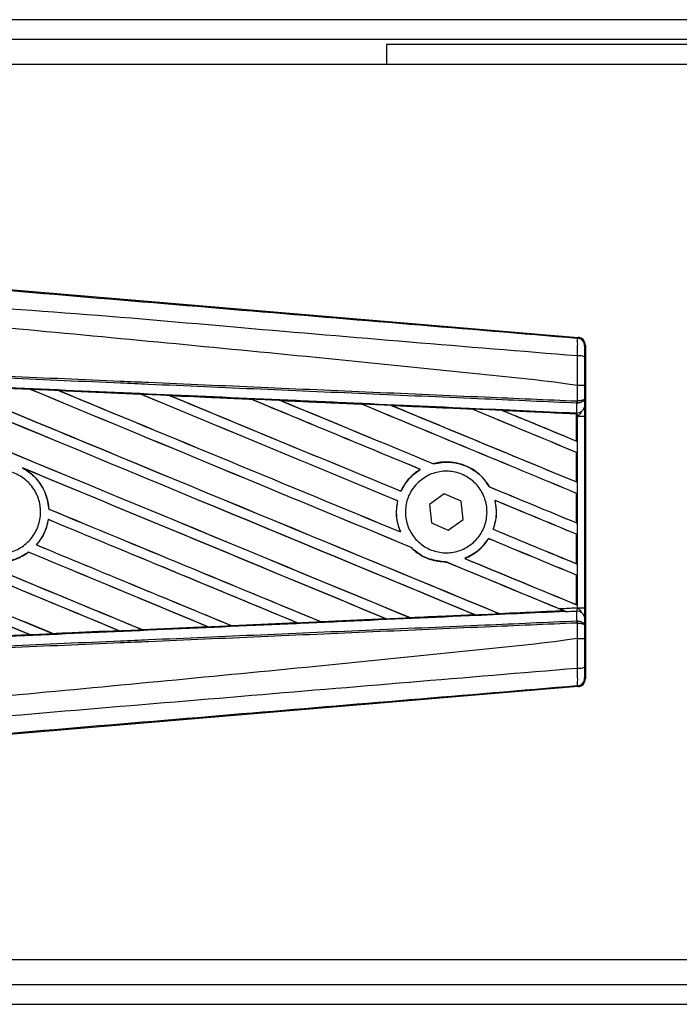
# Model space of a CAD drawing. Header units: millimetres. Extents: x 0 to 420, y 0 to 297.
# Tile 8 of 24: x 59.39 to 61.86, y 215.93 to 219.61. Entities that reach past the tile are written whole.
import ezdxf

# ---------------------------------------------------------------- set-up
doc = ezdxf.new("R2010")
doc.units = ezdxf.units.MM

msp = doc.modelspace()

# ---------------------------------------------------------------- linework, layer by layer
at = {"color": 7, "linetype": 'Continuous', "lineweight": 25}
for p, q in [((221.8639, 219.61163), (58.16301, 219.61163)), ((219.7659, 219.53722), (58.4201, 219.53722)), ((60.76734, 219.51861), (60.76734, 219.4442)), ((219.25957, 219.51861), (60.76734, 219.51861)), ((67.65022, 219.4442), (58.16301, 219.4442)), ((59.27718, 218.6093), (61.48401, 218.42322)), ((61.48111, 218.42055), (61.48401, 218.42322)), ((61.51128, 218.39357), (61.50837, 218.39089)), ((61.51128, 218.39357), (61.51128, 217.14642)), ((59.12698, 218.24256), (59.43322, 218.22903)), ((61.48119, 218.24264), (61.48122, 218.24264)), ((61.48119, 218.1853), (61.48119, 218.24264)), ((61.50794, 218.24257), (61.50794, 218.193)), ((59.43322, 218.22903), (59.4333, 218.22899)), ((59.43369, 218.22866), (59.4333, 218.22899)), ((59.54093, 218.22426), (59.8465, 218.2107)), ((59.54108, 218.22421), (59.54093, 218.22426)), ((59.54108, 218.22421), (59.54237, 218.22384)), ((59.8465, 218.2107), (59.84667, 218.21062)), ((59.84705, 218.21029), (59.84667, 218.21062)), ((59.9555, 218.20577), (59.95523, 218.20586)), ((60.26016, 218.19215), (59.9555, 218.20577)), ((59.9555, 218.20577), (59.95677, 218.2054)), ((60.25984, 218.19229), (60.26016, 218.19215)), ((60.26053, 218.19183), (60.26016, 218.19215)), ((60.37032, 218.18721), (60.36985, 218.18739)), ((60.37032, 218.18721), (60.37156, 218.18686)), ((60.67413, 218.17327), (60.67377, 218.17357)), ((60.78554, 218.16854), (60.78674, 218.1682)), ((61.47934, 218.17739), (61.48122, 218.17743)), ((61.47966, 218.14156), (61.47934, 218.17739)), ((61.48002, 218.1853), (61.48119, 218.1853)), ((61.50794, 218.193), (61.5082, 218.16266)), ((61.08784, 218.1546), (61.08749, 218.1549)), ((61.20117, 218.14975), (61.20233, 218.14942)), ((61.47801, 218.13718), (61.20117, 218.14975)), ((61.47788, 218.13692), (61.47801, 218.13718)), ((61.47788, 218.13692), (61.47788, 218.03554)), ((61.47804, 218.13777), (61.47801, 218.13718)), ((61.47804, 218.1284), (61.47804, 218.13777)), ((61.47804, 218.0353), (61.47804, 218.1284)), ((61.48159, 218.12824), (61.47804, 218.1284)), ((61.47808, 218.14046), (61.47809, 218.14163)), ((61.47809, 218.14163), (61.47966, 218.14156)), ((61.48159, 217.41174), (61.48159, 218.12824)), ((61.48159, 218.12824), (61.50833, 218.12824)), ((61.50833, 218.12824), (61.50833, 217.41174)), ((61.47788, 218.03554), (61.47804, 218.0353)), ((61.47804, 217.9928), (61.47788, 217.99269)), ((61.47788, 217.99269), (61.47788, 217.88251)), ((61.47804, 217.88227), (61.47804, 217.9928)), ((60.94278, 217.95048), (60.94254, 217.95076)), ((59.40457, 217.93485), (59.40862, 217.933)), ((60.89294, 217.92944), (60.89348, 217.92939)), ((61.47788, 217.88251), (61.47804, 217.88227)), ((60.82103, 217.84779), (60.8208, 217.84806)), ((60.98296, 217.8383), (60.9276, 217.79755)), ((61.04593, 217.81074), (60.98296, 217.8383)), ((61.15271, 217.86388), (61.15235, 217.86385)), ((61.47804, 217.83977), (61.47788, 217.83966)), ((61.47788, 217.83966), (61.47788, 217.72949)), ((61.47804, 217.72924), (61.47804, 217.83977)), ((60.8084, 217.8115), (60.80874, 217.81153)), ((60.9276, 217.79755), (60.93522, 217.72924)), ((61.05354, 217.74243), (61.04593, 217.81074)), ((61.17249, 217.81359), (61.17291, 217.81324)), ((59.50341, 217.78088), (59.50309, 217.78084)), ((59.50126, 217.74174), (59.50154, 217.74145)), ((60.93522, 217.72924), (60.99819, 217.70168)), ((60.99819, 217.70168), (61.05354, 217.74243)), ((61.47788, 217.72949), (61.47804, 217.72924)), ((60.81963, 217.69534), (60.8191, 217.69574)), ((61.1664, 217.70519), (61.16604, 217.70517)), ((61.47804, 217.68675), (61.47788, 217.68664)), ((61.47788, 217.68664), (61.47788, 217.57646)), ((61.47804, 217.57622), (61.47804, 217.68675)), ((59.45754, 217.64684), (59.45711, 217.64685)), ((61.14886, 217.67037), (61.14908, 217.6701)), ((59.42723, 217.61941), (59.42743, 217.61915)), ((60.85858, 217.63765), (60.85907, 217.63762)), ((60.99018, 217.58321), (60.99054, 217.58288)), ((61.06003, 217.59614), (61.05938, 217.59623)), ((61.47788, 217.57646), (61.47804, 217.57622)), ((61.47804, 217.53372), (61.47788, 217.53361)), ((61.47788, 217.53361), (61.47788, 217.42343)), ((61.47804, 217.42319), (61.47804, 217.53372)), ((61.47788, 217.42343), (61.47804, 217.42319)), ((61.18893, 217.38968), (61.18865, 217.38994)), ((61.18893, 217.38968), (61.42998, 217.40062)), ((61.42908, 217.40084), (61.42998, 217.40062)), ((61.43967, 217.39668), (61.43726, 217.39767)), ((61.47934, 217.36259), (61.47966, 217.39842)), ((61.48159, 217.41174), (61.50833, 217.41174)), ((60.43281, 217.35541), (60.18791, 217.34448)), ((60.43141, 217.35581), (60.4324, 217.35556)), ((60.4324, 217.35556), (60.43281, 217.35541)), ((60.52149, 217.35956), (60.5212, 217.35984)), ((60.52187, 217.35939), (60.52149, 217.35956)), ((60.76575, 217.37029), (60.52187, 217.35939)), ((60.76417, 217.37077), (60.76514, 217.37053)), ((60.85524, 217.37459), (60.85496, 217.37486)), ((61.09673, 217.38578), (61.09766, 217.38554)), ((61.47934, 217.36259), (61.48122, 217.36255)), ((61.48119, 217.35468), (61.48002, 217.35468)), ((61.48119, 217.29734), (61.48119, 217.35468)), ((61.5082, 217.37732), (61.50794, 217.34699)), ((59.51986, 217.31483), (59.51954, 217.31513)), ((59.51986, 217.31483), (59.76631, 217.32578)), ((59.51994, 217.31479), (59.51986, 217.31483)), ((59.76528, 217.32605), (59.76631, 217.32578)), ((59.76631, 217.32578), (59.76647, 217.32573)), ((59.8538, 217.32968), (59.85349, 217.32997)), ((59.8538, 217.32968), (60.09946, 217.34065)), ((59.85394, 217.32961), (59.8538, 217.32968)), ((60.09972, 217.34055), (59.85394, 217.32961)), ((60.09845, 217.3409), (60.09946, 217.34065)), ((60.09946, 217.34065), (60.09972, 217.34055)), ((60.18767, 217.34459), (60.18737, 217.34488)), ((60.18791, 217.34448), (60.18767, 217.34459)), ((61.50794, 217.34699), (61.50794, 217.29741)), ((59.43305, 217.31094), (59.1859, 217.30002)), ((59.4319, 217.31124), (59.43295, 217.31098)), ((59.43295, 217.31098), (59.43305, 217.31094)), ((61.48122, 217.29734), (61.48119, 217.29734)), ((61.50837, 217.14909), (61.51128, 217.14642)), ((61.48401, 217.11676), (59.27718, 216.93068)), ((61.48401, 217.11676), (61.48111, 217.11943)), ((58.16301, 216.09578), (67.65022, 216.09578)), ((58.4201, 216.00277), (139.12054, 216.00277)), ((58.16301, 215.92836), (139.12054, 215.92836))]:
    msp.add_line(p, q, dxfattribs=at)
for centre, radius, start, end in [((61.4786, 218.39089), 0.02977, 0.00461, 85.17567), ((61.48739, 218.2848), 0.0692, 72.68242, 94.90681), ((61.39696, 218.18841), 0.08312, 352.38146, 357.85676), ((61.48233, 218.16781), 0.02638, 264.18694, 348.74615), ((61.39884, 218.18106), 0.08246, 357.47222, 2.94403), ((61.48233, 217.37218), 0.02638, 11.25385, 95.81306), ((61.39696, 217.35158), 0.08312, 2.14324, 7.61854), ((61.39884, 217.35892), 0.08246, 357.05597, 2.52778), ((61.48739, 217.25518), 0.0692, 265.09319, 287.31758), ((61.4786, 217.14909), 0.02977, 274.82433, 359.99539)]:
    msp.add_arc(centre, radius, start, end, dxfattribs=at)
for centre, major_axis, ratio, start_param, end_param in [((61.48151, 218.39356), (0.02191, 0.02014), 0.9999298, 5.5398822, 7.0264884), ((58.24072, 218.75798), (31.91404, -13.22023), 0.0080625, 4.73054, 4.7977625), ((58.24072, 218.75798), (31.89543, -13.21253), 0.0080625, 4.7305916, 4.797783), ((58.24072, 218.2687), (31.91404, -13.22023), 0.0080625, 1.4844685, 1.5497155), ((58.24072, 218.2687), (31.89543, -13.21253), 0.0080625, 1.4844738, 1.5496877), ((58.24072, 218.91101), (31.91404, -13.22023), 0.0080625, 4.7435023, 4.8082676), ((58.24072, 218.91101), (31.89543, -13.21253), 0.0080625, 4.7435622, 4.8082852), ((58.24072, 217.72387), (31.8956, -1.39302), 0.0174384, 1.534147, 1.5437245), ((58.24072, 218.42173), (31.91404, -13.22023), 0.0080625, 1.4920007, 1.5367618), ((58.24072, 218.42173), (31.89543, -13.21253), 0.0080625, 1.491968, 1.5367252), ((58.24072, 219.06403), (31.91404, -13.22023), 0.0080625, 4.7564808, 4.7966243), ((58.24072, 219.06403), (31.89543, -13.21253), 0.0080625, 4.7565498, 4.7966551), ((58.24072, 217.72387), (31.8956, -1.39302), 0.0174384, 1.5211746, 1.5307369), ((58.24072, 218.57476), (31.91404, -13.22023), 0.0080625, 1.4935829, 1.5237995), ((58.24072, 218.57476), (31.89543, -13.21253), 0.0080625, 1.4935466, 1.5237528), ((58.24072, 219.21706), (31.91404, -13.22023), 0.0080625, 4.7694771, 4.7966686), ((58.24072, 219.21706), (31.89543, -13.21253), 0.0080625, 4.7695567, 4.7967086), ((58.24072, 217.72387), (31.8956, -1.39302), 0.0174384, 1.50819, 1.5177301), ((58.24072, 218.72778), (31.91404, -13.22023), 0.0080625, 1.4909186, 1.510827), ((58.24072, 218.72778), (31.89543, -13.21253), 0.0080625, 1.490887, 1.5107682), ((58.24072, 219.37009), (31.91404, -13.22023), 0.0080625, 4.7824925, 4.8004965), ((58.24072, 219.37009), (31.89543, -13.21253), 0.0080625, 4.7825851, 4.8005386), ((58.24072, 217.72387), (31.8956, -1.39302), 0.0174384, 1.495191, 1.5047017), ((58.24072, 218.88081), (31.91404, -13.22023), 0.0080625, 1.4725233, 1.4978432), ((58.24072, 218.88081), (31.89543, -13.21253), 0.0080625, 1.472469, 1.4977693), ((58.24072, 219.52311), (31.91404, -13.22023), 0.0080625, 4.7955283, 4.8173417), ((58.24072, 219.52311), (31.89543, -13.21253), 0.0080625, 4.7956373, 4.817396), ((58.24072, 217.72387), (31.8956, -1.39302), 0.0174384, 1.4821755, 1.4916495), ((58.24072, 219.03384), (31.91404, -13.22023), 0.0080625, 1.4725233, 1.4848473), ((58.24072, 219.03384), (31.89543, -13.21253), 0.0080625, 1.472469, 1.4847537), ((58.24072, 219.67614), (31.91404, -13.22023), 0.0080625, 4.8085854, 4.8173417), ((58.24072, 219.67614), (31.89543, -13.21253), 0.0080625, 4.8087157, 4.817396), ((58.24072, 217.72387), (31.8956, -1.39302), 0.0174384, 1.4698908, 1.478571), ((58.24072, 218.2989), (31.89543, -13.21253), 0.0080625, 4.7157288, 4.7663143), ((58.24072, 218.2989), (31.91404, -13.22023), 0.0080625, 4.7157288, 4.7662988), ((58.24072, 218.11568), (31.91404, -13.22023), 0.0080625, 1.4949342, 1.5376601), ((58.24072, 218.11568), (31.89543, -13.21253), 0.0080625, 1.4949375, 1.5375119), ((58.24072, 217.6566), (31.91404, -13.22023), 0.0080625, 1.5263102, 1.5671512), ((58.24072, 217.6566), (31.89543, -13.21253), 0.0080625, 1.5263198, 1.5671374), ((58.24072, 219.37009), (31.91404, -13.22023), 0.0080625, 4.8070888, 4.8173417), ((58.24072, 219.37009), (31.89543, -13.21253), 0.0080625, 4.8071536, 4.817396), ((58.24072, 218.72778), (31.91404, -13.22023), 0.0080625, 1.4725233, 1.4821426), ((58.24072, 218.72778), (31.89543, -13.21253), 0.0080625, 1.472469, 1.4820756), ((58.24072, 218.60495), (31.91404, -13.22023), 0.0080625, 4.7552941, 4.7872672), ((58.24072, 218.60495), (31.89543, -13.21253), 0.0080625, 4.7553273, 4.7872878), ((58.24072, 218.14587), (31.91404, -13.22023), 0.0080625, 4.7227138, 4.7558224), ((58.24072, 218.14587), (31.89543, -13.21253), 0.0080625, 4.7227276, 4.7558335), ((58.24072, 217.96265), (31.91404, -13.22023), 0.0080625, 1.5053953, 1.5346283), ((58.24072, 217.96265), (31.89543, -13.21253), 0.0080625, 1.505399, 1.5345964), ((58.24072, 217.50357), (31.91404, -13.22023), 0.0080625, 1.5367672, 1.5671512), ((58.24072, 217.50357), (31.89543, -13.21253), 0.0080625, 1.5367814, 1.5671374), ((58.24072, 219.21706), (31.91404, -13.22023), 0.0080625, 4.8075194, 4.8173417), ((58.24072, 219.21706), (31.89543, -13.21253), 0.0080625, 4.8075844, 4.817396), ((58.24072, 218.45193), (31.91404, -13.22023), 0.0080625, 4.7538521, 4.7767798), ((58.24072, 218.45193), (31.89543, -13.21253), 0.0080625, 4.7538879, 4.7767986), ((58.24072, 218.57476), (31.91404, -13.22023), 0.0080625, 1.4725233, 1.482886), ((58.24072, 218.57476), (31.89543, -13.21253), 0.0080625, 1.472469, 1.4828257), ((58.24072, 217.80963), (31.91404, -13.22023), 0.0080625, 1.5158534, 1.5369497), ((58.24072, 217.80963), (31.89543, -13.21253), 0.0080625, 1.5158593, 1.5369218), ((58.24072, 218.42173), (31.91404, -13.22023), 0.0080625, 1.4746438, 1.4878779), ((58.24072, 218.42173), (31.89543, -13.21253), 0.0080625, 1.4740067, 1.4878161), ((58.24072, 219.06403), (31.91404, -13.22023), 0.0080625, 4.8041637, 4.8173417), ((58.24072, 219.06403), (31.89543, -13.21253), 0.0080625, 4.8042359, 4.817396), ((58.24072, 217.81612), (31.8956, 1.39302), 0.0174384, 4.8041838, 4.8117568), ((58.24072, 218.42173), (31.91404, -13.22023), 0.0080625, 1.4739962, 1.4746438), ((58.24072, 217.81612), (31.8956, 1.39302), 0.0174384, 4.7726972, 4.7803646), ((58.24072, 217.81612), (31.8956, 1.39302), 0.0174384, 4.7831864, 4.790826), ((58.24072, 217.81612), (31.8956, 1.39302), 0.0174384, 4.7936815, 4.8012897), ((58.24072, 217.81612), (31.8956, 1.39302), 0.0174384, 4.7517321, 4.7594438), ((58.24072, 217.81612), (31.8956, 1.39302), 0.0174384, 4.7622128, 4.7699042), ((58.24072, 217.81612), (31.8956, 1.39302), 0.0174384, 4.7412538, 4.7489822), ((61.48151, 217.14642), (0.02191, -0.02014), 0.9999298, 5.5398822, 7.0264884)]:
    msp.add_ellipse(centre, major_axis=major_axis, ratio=ratio, start_param=start_param, end_param=end_param, dxfattribs=at)
for points, knots in [([(58.24682, 218.69182), (58.46671, 218.67329), (58.90649, 218.63623), (59.56595, 218.58081), (60.425, 218.50876), (61.06261, 218.4555), (61.48111, 218.42055)], [0, 0, 0, 0, 0.2036202, 0.4072406, 0.6109477, 1, 1, 1, 1]), ([(61.48147, 218.35374), (61.06251, 218.38798), (60.42396, 218.44017), (59.56352, 218.51784), (58.90227, 218.55603), (58.46213, 218.63662), (58.24126, 218.62551), (58.24126, 218.62551)], [0, 0, 0, 0, 0.3887669, 0.5925279, 0.7962893, 0.9999993, 1, 1, 1, 1]), ([(61.48119, 218.24264), (61.46869, 218.24465), (61.39156, 218.25703), (61.05315, 218.29148), (60.35783, 218.36328), (59.35464, 218.45776), (58.61218, 218.52643), (58.24072, 218.56079)], [0, 0, 0, 0, 0.0117013, 0.0722088, 0.3141935, 0.6568871, 1, 1, 1, 1]), ([(61.48147, 218.35374), (61.48168, 218.36192), (61.48211, 218.37828), (61.48227, 218.39904), (61.48205, 218.41388), (61.48158, 218.41987), (61.48121, 218.42041), (61.48111, 218.42055)], [0, 0, 0, 0, 0.2296881, 0.4595969, 0.6887793, 0.9180889, 1, 1, 1, 1]), ([(61.50837, 218.39089), (61.50835, 218.39081), (61.50829, 218.39052), (61.50819, 218.38696), (61.50809, 218.37807), (61.50801, 218.3656), (61.50799, 218.35577), (61.50799, 218.35086)], [0, 0, 0, 0, 0.0821077, 0.3116546, 0.5407071, 0.7703697, 1, 1, 1, 1]), ([(61.48122, 218.24264), (61.48124, 218.25243), (61.48131, 218.28952), (61.4814, 218.32651), (61.48147, 218.35374)], [0, 0, 0, 0, 0.2638842, 1, 1, 1, 1]), ([(61.50799, 218.35086), (61.50797, 218.3243), (61.50794, 218.28825), (61.50794, 218.2521), (61.50794, 218.24257)], [0, 0, 0, 0, 0.7365741, 1, 1, 1, 1]), ([(61.47934, 218.17739), (61.36441, 218.1824), (61.11006, 218.19349), (60.71561, 218.2107), (60.2961, 218.229), (59.98113, 218.24273), (59.66615, 218.25647), (59.35117, 218.27021), (58.841, 218.29246), (58.47074, 218.30861), (58.24058, 218.31865)], [0, 0, 0, 0, 0.1067875, 0.2363437, 0.3660007, 0.4956801, 0.5280685, 0.6576247, 0.7871808, 1, 1, 1, 1]), ([(58.24093, 218.32654), (58.4711, 218.3165), (58.84141, 218.30036), (59.35163, 218.27811), (59.66664, 218.26437), (59.98166, 218.25064), (60.29666, 218.2369), (60.71621, 218.21861), (61.11069, 218.2014), (61.36508, 218.19031), (61.48002, 218.1853)], [0, 0, 0, 0, 0.2128192, 0.3423754, 0.4719316, 0.50432, 0.6339994, 0.7636564, 0.8932125, 1, 1, 1, 1]), ([(58.2391, 218.28479), (58.28027, 218.28299), (58.48613, 218.274), (58.85666, 218.25774), (59.35054, 218.23595), (59.84413, 218.21402), (60.25513, 218.19566), (60.66579, 218.17722), (61.04622, 218.16007), (61.34408, 218.14654), (61.47808, 218.14046)], [0, 0, 0, 0, 0.0380636, 0.1903223, 0.342581, 0.4948397, 0.6470984, 0.723226, 0.8754847, 1, 1, 1, 1]), ([(59.4333, 218.22899), (59.40556, 218.23022), (59.30349, 218.23474), (59.2014, 218.23925), (59.12706, 218.24254)], [0, 0, 0, 0, 0.2718129, 1, 1, 1, 1]), ([(61.50794, 218.24257), (61.50789, 218.24258), (61.50771, 218.24259), (61.50542, 218.2426), (61.49945, 218.24262), (61.4911, 218.24264), (61.48451, 218.24264), (61.48122, 218.24264)], [0, 0, 0, 0, 0.0716067, 0.3068114, 0.5378745, 0.7689372, 1, 1, 1, 1]), ([(59.54093, 218.22426), (59.53537, 218.22451), (59.50755, 218.22574), (59.47165, 218.22733), (59.44131, 218.22867), (59.43322, 218.22903)], [0, 0, 0, 0, 0.1549567, 0.7747838, 1, 1, 1, 1]), ([(59.84667, 218.21062), (59.84562, 218.21066), (59.74378, 218.2152), (59.64191, 218.21973), (59.54108, 218.22421)], [0, 0, 0, 0, 0.0102907, 1, 1, 1, 1]), ([(59.95523, 218.20586), (59.94967, 218.20611), (59.92186, 218.20735), (59.88562, 218.20896), (59.85493, 218.21032), (59.8465, 218.2107)], [0, 0, 0, 0, 0.1534731, 0.767366, 1, 1, 1, 1]), ([(59.95523, 218.20586), (60.01539, 218.20319), (60.09901, 218.19946), (60.20053, 218.19494), (60.24191, 218.19309), (60.25984, 218.19229)], [0, 0, 0, 0, 0.5923667, 0.823393, 1, 1, 1, 1]), ([(60.36985, 218.18739), (60.36429, 218.18763), (60.33649, 218.18887), (60.29982, 218.19051), (60.26871, 218.1919), (60.25984, 218.19229)], [0, 0, 0, 0, 0.1516201, 0.7581009, 1, 1, 1, 1]), ([(60.36985, 218.18739), (60.39113, 218.18644), (60.43969, 218.18427), (60.51661, 218.18083), (60.59645, 218.17726), (60.64899, 218.17491), (60.67319, 218.17383)], [0, 0, 0, 0, 0.2103832, 0.4801439, 0.7606264, 1, 1, 1, 1]), ([(60.67377, 218.17357), (60.64348, 218.17494), (60.54236, 218.17949), (60.44119, 218.18403), (60.37032, 218.18721)], [0, 0, 0, 0, 0.2994906, 1, 1, 1, 1]), ([(60.78476, 218.16884), (60.7792, 218.16909), (60.75142, 218.17033), (60.71423, 218.172), (60.6826, 218.17341), (60.67319, 218.17383)], [0, 0, 0, 0, 0.14942534, 0.747127, 1, 1, 1, 1]), ([(60.67319, 218.17383), (60.6734, 218.17374), (60.6737, 218.17361), (60.67375, 218.17358), (60.67377, 218.17357)], [0, 0, 0, 0, 0.6976298, 1, 1, 1, 1]), ([(60.78476, 218.16884), (60.81556, 218.16746), (60.87971, 218.16459), (60.97868, 218.16016), (61.04846, 218.15703), (61.0849, 218.1554), (61.08652, 218.15533)], [0, 0, 0, 0, 0.3060679, 0.6376123, 0.9838287, 1, 1, 1, 1]), ([(60.78554, 218.16854), (60.78544, 218.16857), (60.78529, 218.16863), (60.78489, 218.16879), (60.78476, 218.16884)], [0, 0, 0, 0, 0.6753525, 1, 1, 1, 1]), ([(61.08749, 218.1549), (61.08337, 218.15508), (60.98276, 218.15964), (60.88209, 218.16418), (60.78554, 218.16854)], [0, 0, 0, 0, 0.040966, 1, 1, 1, 1]), ([(61.50794, 218.193), (61.50794, 218.19298), (61.50792, 218.19254), (61.50743, 218.19124), (61.50466, 218.18922), (61.49858, 218.18724), (61.49058, 218.1858), (61.48434, 218.18547), (61.48119, 218.1853)], [0, 0, 0, 0, 0.0053156, 0.1176999, 0.3508535, 0.5700679, 0.7835799, 1, 1, 1, 1]), ([(61.50794, 218.193), (61.50794, 218.19296), (61.50792, 218.19208), (61.50744, 218.18945), (61.50467, 218.18536), (61.4986, 218.18135), (61.49061, 218.17845), (61.48436, 218.17777), (61.48122, 218.17743)], [0, 0, 0, 0, 0.0053156, 0.1176999, 0.3508535, 0.5700679, 0.7835799, 1, 1, 1, 1]), ([(61.5082, 218.16266), (61.50824, 218.15767), (61.5083, 218.14839), (61.50833, 218.13554), (61.50833, 218.12917), (61.50833, 218.12824)], [0, 0, 0, 0, 0.4975078, 0.9271867, 1, 1, 1, 1]), ([(61.19991, 218.15024), (61.19436, 218.15049), (61.1666, 218.15174), (61.1288, 218.15343), (61.09656, 218.15488), (61.08652, 218.15533)], [0, 0, 0, 0, 0.1469211, 0.7346058, 1, 1, 1, 1]), ([(61.08652, 218.15533), (61.08682, 218.1552), (61.08733, 218.15498), (61.08744, 218.15492), (61.08749, 218.1549)], [0, 0, 0, 0, 0.5692261, 1, 1, 1, 1]), ([(61.19991, 218.15024), (61.23501, 218.14867), (61.31011, 218.1453), (61.40281, 218.14115), (61.46042, 218.13856), (61.47804, 218.13777)], [0, 0, 0, 0, 0.3784171, 0.8098591, 1, 1, 1, 1]), ([(61.20117, 218.14975), (61.20105, 218.14979), (61.20083, 218.14988), (61.20019, 218.15013), (61.19991, 218.15024)], [0, 0, 0, 0, 0.5548092, 1, 1, 1, 1]), ([(61.47804, 218.1284), (61.47804, 218.13084), (61.47805, 218.13538), (61.47807, 218.13961), (61.47809, 218.14137), (61.47809, 218.14163)], [0, 0, 0, 0, 0.4979723, 0.9247743, 1, 1, 1, 1]), ([(61.47808, 218.14046), (61.47807, 218.13967), (61.47806, 218.13855), (61.47804, 218.13795), (61.47804, 218.13777)], [0, 0, 0, 0, 0.7081808, 1, 1, 1, 1]), ([(61.48159, 218.12824), (61.48156, 218.1286), (61.48138, 218.13107), (61.48084, 218.13607), (61.48007, 218.13964), (61.47966, 218.14156)], [0, 0, 0, 0, 0.0718682, 0.4987863, 1, 1, 1, 1]), ([(61.48159, 218.12824), (61.48164, 218.12829), (61.48385, 218.13004), (61.48933, 218.13447), (61.49404, 218.13963), (61.4969, 218.14276)], [0, 0, 0, 0, 0.0099417, 0.4001815, 1, 1, 1, 1]), ([(61.15271, 217.86388), (61.1428, 217.87814), (61.12088, 217.9097), (61.07022, 217.94317), (61.00869, 217.95989), (60.96481, 217.95658), (60.94351, 217.95101), (60.94254, 217.95076)], [0, 0, 0, 0, 0.2124905, 0.4699569, 0.7284596, 0.9876644, 1, 1, 1, 1]), ([(60.94278, 217.95048), (60.96362, 217.9539), (61.00538, 217.96075), (61.06756, 217.94382), (61.11939, 217.9109), (61.14195, 217.8787), (61.15235, 217.86385)], [0, 0, 0, 0, 0.2586156, 0.5182547, 0.7778659, 1, 1, 1, 1]), ([(59.20633, 217.88105), (59.22004, 217.89218), (59.24745, 217.91446), (59.29965, 217.92822), (59.35283, 217.92503), (59.40215, 217.90411), (59.4417, 217.86812), (59.46712, 217.82105), (59.47551, 217.76824), (59.46596, 217.71565), (59.43956, 217.66919), (59.39926, 217.63407), (59.3496, 217.61426), (59.29616, 217.612), (59.24498, 217.62757), (59.20184, 217.65922), (59.17163, 217.70334), (59.15769, 217.75502), (59.1618, 217.80818), (59.18007, 217.85158), (59.19903, 217.87286), (59.20633, 217.88105)], [0, 0, 0, 0, 0.0537008, 0.107401, 0.161118, 0.214849, 0.268575, 0.3222758, 0.3759418, 0.429583, 0.4832243, 0.5368906, 0.5905915, 0.6443177, 0.6980486, 0.7517655, 0.8054595, 0.8591318, 0.9127903, 0.9664454, 1, 1, 1, 1]), ([(59.40457, 217.93485), (59.41548, 217.92814), (59.44428, 217.91042), (59.47991, 217.86733), (59.49919, 217.81928), (59.5022, 217.78963), (59.50309, 217.78084)], [0, 0, 0, 0, 0.2012869, 0.5312186, 0.8609815, 1, 1, 1, 1]), ([(59.50341, 217.78088), (59.50311, 217.78481), (59.50117, 217.80961), (59.48742, 217.85424), (59.45323, 217.90306), (59.42218, 217.9239), (59.40862, 217.933)], [0, 0, 0, 0, 0.0633447, 0.4007335, 0.7381907, 1, 1, 1, 1]), ([(60.89294, 217.92944), (60.89118, 217.92833), (60.87821, 217.92017), (60.85013, 217.89687), (60.82992, 217.86781), (60.82098, 217.84844), (60.8208, 217.84806)], [0, 0, 0, 0, 0.0566586, 0.4186058, 0.988574, 1, 1, 1, 1]), ([(60.82103, 217.84779), (60.83141, 217.86609), (60.84984, 217.8986), (60.88021, 217.92002), (60.89348, 217.92939)], [0, 0, 0, 0, 0.5628369, 1, 1, 1, 1]), ([(60.88166, 217.87713), (60.89494, 217.88818), (60.92149, 217.91029), (60.97237, 217.92433), (61.02443, 217.9218), (61.07294, 217.90181), (61.11201, 217.86692), (61.13725, 217.82108), (61.14586, 217.7696), (61.137, 217.71828), (61.11174, 217.6728), (61.07287, 217.63817), (61.02463, 217.61828), (60.9724, 217.61547), (60.92212, 217.63019), (60.87957, 217.66078), (60.84964, 217.7037), (60.83561, 217.75407), (60.83917, 217.80593), (60.85654, 217.84828), (60.8747, 217.86914), (60.88166, 217.87713)], [0, 0, 0, 0, 0.053804, 0.1076031, 0.1615183, 0.2155014, 0.269422, 0.323168, 0.3767051, 0.4301008, 0.4834934, 0.5370217, 0.5907565, 0.6446694, 0.6986525, 0.7525749, 0.8063418, 0.8599294, 0.9133852, 0.9668046, 1, 1, 1, 1]), ([(60.8084, 217.8115), (60.80698, 217.80393), (60.80173, 217.77583), (60.80437, 217.7354), (60.81537, 217.70577), (60.8191, 217.69574)], [0, 0, 0, 0, 0.19606917, 0.72772298, 1, 1, 1, 1]), ([(60.81963, 217.69534), (60.81296, 217.71508), (60.80014, 217.753), (60.80595, 217.79256), (60.80874, 217.81153)], [0, 0, 0, 0, 0.520389, 1, 1, 1, 1]), ([(61.17249, 217.81359), (61.17561, 217.79298), (61.18118, 217.75623), (61.17066, 217.72074), (61.16604, 217.70517)], [0, 0, 0, 0, 0.5610233, 1, 1, 1, 1]), ([(61.1664, 217.70519), (61.16921, 217.71403), (61.17835, 217.74278), (61.17961, 217.78037), (61.17417, 217.80704), (61.17291, 217.81324)], [0, 0, 0, 0, 0.25398407, 0.82643216, 1, 1, 1, 1]), ([(59.13133, 217.74189), (59.13215, 217.73724), (59.1366, 217.71195), (59.15525, 217.66802), (59.19792, 217.62043), (59.25419, 217.58957), (59.31721, 217.57934), (59.3782, 217.58905), (59.41182, 217.60961), (59.42743, 217.61915)], [0, 0, 0, 0, 0.037003, 0.2010348, 0.3650919, 0.5292097, 0.6934103, 0.8576873, 1, 1, 1, 1]), ([(59.42723, 217.61941), (59.41323, 217.6107), (59.38135, 217.59087), (59.32255, 217.57976), (59.25933, 217.58822), (59.20227, 217.61748), (59.15838, 217.66385), (59.13777, 217.70876), (59.13281, 217.73564), (59.13165, 217.74193)], [0, 0, 0, 0, 0.1286936, 0.2929509, 0.4572451, 0.621517, 0.7857166, 0.9498324, 1, 1, 1, 1]), ([(59.50126, 217.74174), (59.4963, 217.72128), (59.48788, 217.68652), (59.46607, 217.65841), (59.45711, 217.64685)], [0, 0, 0, 0, 0.58867165, 1, 1, 1, 1]), ([(59.45754, 217.64684), (59.46388, 217.65489), (59.48323, 217.67941), (59.49657, 217.71307), (59.50086, 217.73758), (59.50154, 217.74145)], [0, 0, 0, 0, 0.2914904, 0.8881008, 1, 1, 1, 1]), ([(61.14886, 217.67037), (61.13609, 217.65354), (61.11196, 217.62176), (61.0762, 217.6044), (61.05938, 217.59623)], [0, 0, 0, 0, 0.5295417, 1, 1, 1, 1]), ([(61.06003, 217.59614), (61.07761, 217.60481), (61.11314, 217.62235), (61.13702, 217.65408), (61.14908, 217.6701)], [0, 0, 0, 0, 0.4947316, 1, 1, 1, 1]), ([(60.85858, 217.63765), (60.86421, 217.63244), (60.8852, 217.61305), (60.92932, 217.58882), (60.9704, 217.58484), (60.99054, 217.58288)], [0, 0, 0, 0, 0.1573825, 0.5868292, 1, 1, 1, 1]), ([(60.99018, 217.58321), (60.96928, 217.58535), (60.92737, 217.58963), (60.88395, 217.61446), (60.86383, 217.63319), (60.85907, 217.63762)], [0, 0, 0, 0, 0.431457, 0.865462, 1, 1, 1, 1]), ([(61.43726, 217.39767), (61.31686, 217.3922), (61.03258, 217.3793), (60.66579, 217.36276), (60.25513, 217.34432), (59.84413, 217.32596), (59.35054, 217.30404), (58.85666, 217.28224), (58.48613, 217.26598), (58.28027, 217.25699), (58.2391, 217.25519)], [0, 0, 0, 0, 0.1133009, 0.26751, 0.3446127, 0.4988218, 0.6530308, 0.8072398, 0.9614489, 1, 1, 1, 1]), ([(61.09856, 217.3852), (61.10412, 217.38544), (61.13188, 217.38669), (61.1623, 217.38805), (61.18716, 217.38917), (61.18981, 217.38929)], [0, 0, 0, 0, 0.1825482, 0.9127414, 1, 1, 1, 1]), ([(61.18981, 217.38929), (61.18953, 217.38941), (61.18905, 217.38961), (61.18897, 217.38966), (61.18893, 217.38968)], [0, 0, 0, 0, 0.5769873, 1, 1, 1, 1]), ([(61.43127, 217.40011), (61.40247, 217.39882), (61.32201, 217.39521), (61.2415, 217.3916), (61.18981, 217.38929)], [0, 0, 0, 0, 0.3579755, 1, 1, 1, 1]), ([(61.41071, 217.40865), (61.43024, 217.4095), (61.45387, 217.41053), (61.47749, 217.41156), (61.48159, 217.41174)], [0, 0, 0, 0, 0.8265638, 1, 1, 1, 1]), ([(61.43967, 217.39668), (61.43333, 217.39929), (61.42374, 217.40324), (61.41401, 217.40728), (61.41071, 217.40865)], [0, 0, 0, 0, 0.6608732, 1, 1, 1, 1]), ([(61.42998, 217.40062), (61.43008, 217.40058), (61.43027, 217.40051), (61.43095, 217.40024), (61.43127, 217.40011)], [0, 0, 0, 0, 0.5174533, 1, 1, 1, 1]), ([(61.43127, 217.40011), (61.43229, 217.3997), (61.43408, 217.39897), (61.4363, 217.39806), (61.43726, 217.39767)], [0, 0, 0, 0, 0.5670555, 1, 1, 1, 1]), ([(61.47966, 217.39842), (61.47658, 217.39829), (61.46325, 217.39771), (61.44992, 217.39712), (61.43967, 217.39668)], [0, 0, 0, 0, 0.231001, 1, 1, 1, 1]), ([(61.47966, 217.39842), (61.47973, 217.39869), (61.48016, 217.40046), (61.48087, 217.40436), (61.48138, 217.40889), (61.48156, 217.41135), (61.48159, 217.41174)], [0, 0, 0, 0, 0.0771068, 0.5053181, 0.9215233, 1, 1, 1, 1]), ([(61.4969, 217.39723), (61.49404, 217.40035), (61.48933, 217.40551), (61.48385, 217.40994), (61.48164, 217.4117), (61.48159, 217.41174)], [0, 0, 0, 0, 0.5998185, 0.9900583, 1, 1, 1, 1]), ([(61.50833, 217.41174), (61.50832, 217.40539), (61.50831, 217.3936), (61.50825, 217.3826), (61.50821, 217.37802), (61.5082, 217.37732)], [0, 0, 0, 0, 0.4977123, 0.9237782, 1, 1, 1, 1]), ([(58.24058, 217.22133), (58.47074, 217.23137), (58.841, 217.24752), (59.35117, 217.26977), (59.66615, 217.28351), (59.98113, 217.29725), (60.2961, 217.31099), (60.71561, 217.32928), (61.11006, 217.34649), (61.36441, 217.35758), (61.47934, 217.36259)], [0, 0, 0, 0, 0.2128192, 0.3423754, 0.4719315, 0.5043199, 0.6339993, 0.7636563, 0.8932125, 1, 1, 1, 1]), ([(61.48002, 217.35468), (61.36508, 217.34967), (61.11069, 217.33858), (60.71621, 217.32138), (60.29666, 217.30308), (59.98166, 217.28935), (59.66664, 217.27561), (59.35163, 217.26187), (58.84141, 217.23962), (58.4711, 217.22348), (58.24093, 217.21344)], [0, 0, 0, 0, 0.1067875, 0.2363437, 0.3660006, 0.49568, 0.5280684, 0.6576246, 0.7871807, 1, 1, 1, 1]), ([(60.18767, 217.34459), (60.23731, 217.34681), (60.3189, 217.35047), (60.40046, 217.35413), (60.4324, 217.35556)], [0, 0, 0, 0, 0.60839948, 1, 1, 1, 1]), ([(60.43281, 217.35541), (60.43837, 217.35566), (60.46806, 217.35698), (60.49774, 217.35831), (60.52187, 217.35939)], [0, 0, 0, 0, 0.1872412, 1, 1, 1, 1]), ([(60.52149, 217.35956), (60.54196, 217.36048), (60.6232, 217.36413), (60.7044, 217.36779), (60.76514, 217.37053)], [0, 0, 0, 0, 0.2520371, 1, 1, 1, 1]), ([(60.76514, 217.37053), (60.76522, 217.3705), (60.76533, 217.37046), (60.76567, 217.37032), (60.76575, 217.37029)], [0, 0, 0, 0, 0.748666, 1, 1, 1, 1]), ([(60.76575, 217.37029), (60.77131, 217.37054), (60.80134, 217.37188), (60.83136, 217.37323), (60.85583, 217.37432)], [0, 0, 0, 0, 0.18503, 1, 1, 1, 1]), ([(60.85524, 217.37459), (60.92855, 217.3779), (61.00937, 217.38155), (61.09015, 217.3852), (61.09766, 217.38554)], [0, 0, 0, 0, 0.9070225, 1, 1, 1, 1]), ([(60.85583, 217.37432), (60.85561, 217.37442), (60.8553, 217.37455), (60.85525, 217.37458), (60.85524, 217.37459)], [0, 0, 0, 0, 0.6973497, 1, 1, 1, 1]), ([(61.09856, 217.3852), (61.06223, 217.38357), (60.98134, 217.37994), (60.9004, 217.37632), (60.85583, 217.37432)], [0, 0, 0, 0, 0.4492129, 1, 1, 1, 1]), ([(61.09766, 217.38554), (61.09775, 217.38551), (61.0979, 217.38546), (61.09838, 217.38527), (61.09856, 217.3852)], [0, 0, 0, 0, 0.615701, 1, 1, 1, 1]), ([(61.48119, 217.35468), (61.48434, 217.35451), (61.49058, 217.35418), (61.49858, 217.35274), (61.50466, 217.35076), (61.50743, 217.34874), (61.50792, 217.34744), (61.50794, 217.34701), (61.50794, 217.34699)], [0, 0, 0, 0, 0.2164201, 0.4299321, 0.6491465, 0.8823001, 0.9946844, 1, 1, 1, 1]), ([(61.48122, 217.36255), (61.48436, 217.36221), (61.49061, 217.36153), (61.4986, 217.35863), (61.50467, 217.35462), (61.50744, 217.35053), (61.50792, 217.34791), (61.50794, 217.34703), (61.50794, 217.34699)], [0, 0, 0, 0, 0.2164201, 0.4299321, 0.6491465, 0.8823001, 0.9946844, 1, 1, 1, 1]), ([(59.43305, 217.31094), (59.43861, 217.31119), (59.46758, 217.31247), (59.49654, 217.31375), (59.51994, 217.31479)], [0, 0, 0, 0, 0.1920833, 1, 1, 1, 1]), ([(59.76647, 217.32573), (59.69927, 217.32274), (59.6171, 217.3191), (59.53491, 217.31545), (59.51994, 217.31479)], [0, 0, 0, 0, 0.8178524, 1, 1, 1, 1]), ([(59.76647, 217.32573), (59.77203, 217.32597), (59.80119, 217.32727), (59.83034, 217.32856), (59.85394, 217.32961)], [0, 0, 0, 0, 0.1907829, 1, 1, 1, 1]), ([(60.09972, 217.34055), (60.10528, 217.3408), (60.13406, 217.34208), (60.16345, 217.34339), (60.18728, 217.34445), (60.18791, 217.34448)], [0, 0, 0, 0, 0.1891642, 0.9787735, 1, 1, 1, 1]), ([(61.48119, 217.29734), (61.46869, 217.29533), (61.39156, 217.28295), (61.05315, 217.2485), (60.35783, 217.1767), (59.35464, 217.08222), (58.61218, 217.01355), (58.24072, 216.97919)], [0, 0, 0, 0, 0.0117013, 0.0722088, 0.3141935, 0.6568871, 1, 1, 1, 1]), ([(59.18585, 217.30004), (59.2406, 217.30246), (59.32297, 217.3061), (59.40532, 217.30975), (59.43295, 217.31098)], [0, 0, 0, 0, 0.6645692, 1, 1, 1, 1]), ([(61.48122, 217.29734), (61.48451, 217.29734), (61.4911, 217.29735), (61.49945, 217.29736), (61.50542, 217.29738), (61.50771, 217.2974), (61.50789, 217.29741), (61.50794, 217.29741)], [0, 0, 0, 0, 0.23106275, 0.46212549, 0.69318856, 0.92839331, 1, 1, 1, 1]), ([(61.48147, 217.18624), (61.4814, 217.21347), (61.48131, 217.25046), (61.48124, 217.28755), (61.48122, 217.29734)], [0, 0, 0, 0, 0.7361158, 1, 1, 1, 1]), ([(61.50794, 217.29741), (61.50794, 217.28788), (61.50794, 217.25173), (61.50797, 217.21568), (61.50799, 217.18912)], [0, 0, 0, 0, 0.2634259, 1, 1, 1, 1]), ([(58.24126, 216.91448), (58.24126, 216.91448), (58.46166, 216.93294), (58.90249, 216.97024), (59.56347, 217.02573), (60.42399, 217.09793), (61.06252, 217.15125), (61.48147, 217.18624)], [0, 0, 0, 0, 0.0000007, 0.2037107, 0.4074721, 0.6112331, 1, 1, 1, 1]), ([(61.48111, 217.11943), (61.48137, 217.12035), (61.4819, 217.12218), (61.48224, 217.13522), (61.4822, 217.15419), (61.48186, 217.17252), (61.48155, 217.18347), (61.48147, 217.18624)], [0, 0, 0, 0, 0.23108965, 0.4626691, 0.69303153, 0.92227335, 1, 1, 1, 1]), ([(61.50799, 217.18912), (61.50799, 217.18746), (61.508, 217.18088), (61.50803, 217.16986), (61.50812, 217.15848), (61.50824, 217.15068), (61.50833, 217.14962), (61.50837, 217.14909)], [0, 0, 0, 0, 0.077747, 0.3068364, 0.5369565, 0.7685092, 1, 1, 1, 1]), ([(61.48111, 217.11943), (61.06261, 217.08448), (60.4251, 217.03123), (59.56605, 216.95918), (58.90658, 216.90376), (58.46671, 216.86669), (58.24682, 216.84816)], [0, 0, 0, 0, 0.3890527, 0.5926729, 0.7963808, 1, 1, 1, 1])]:
    msp.add_open_spline(points, degree=3, knots=knots, dxfattribs=at)

doc.saveas('drawing.dxf')
